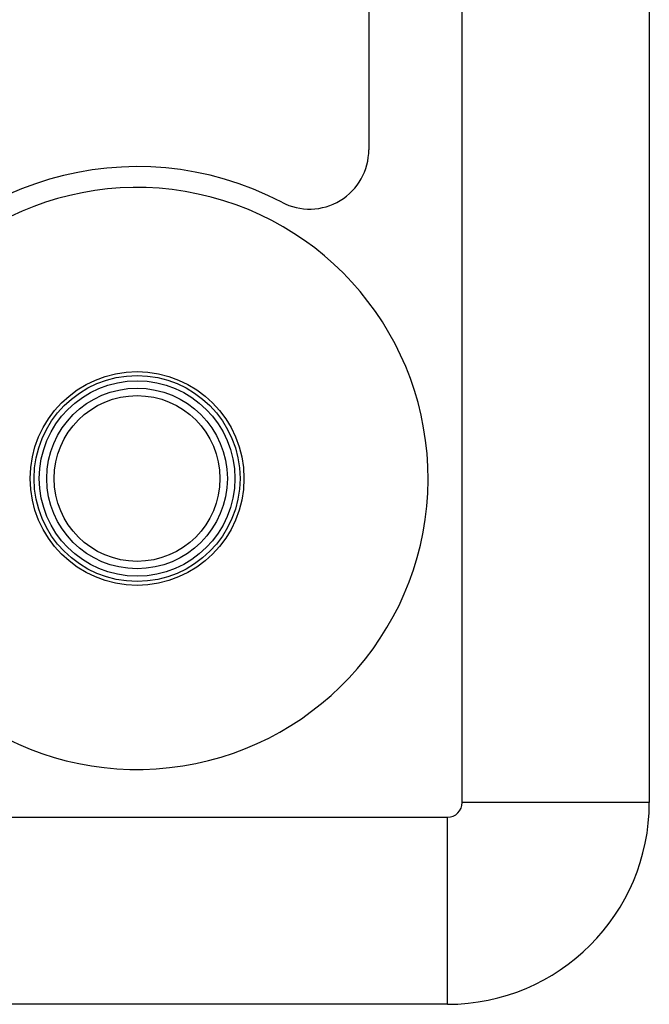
# Model space of a CAD drawing. Header units: inches. Extents: x 4 to 134, y 7 to 73.
# Tile 23 of 104: x 26.03 to 27.36, y 16.16 to 18.24. Entities that reach past the tile are written whole.
import ezdxf

# ---------------------------------------------------------------- set-up
doc = ezdxf.new("R2010")
doc.units = ezdxf.units.IN
doc.header["$MEASUREMENT"] = 0
doc.layers.add('Visible Edges(ANSI)', color=7, linetype='Continuous', lineweight=25)
doc.layers.add('Visible Tangent Edges(ANSI)', color=7, linetype='Continuous', lineweight=25)

msp = doc.modelspace()

# ---------------------------------------------------------------- linework, layer by layer
at = {"layer": 'Visible Edges(ANSI)'}
for p, q in [((26.9632, 16.5888), (26.9632, 19.6366)), ((27.3569, 19.6366), (27.3569, 16.5888)), ((26.7668, 19.3087), (26.7668, 17.9622)), ((4.808, 16.5578), (26.9322, 16.5578)), ((26.9322, 16.1641), (4.808, 16.1641))]:
    msp.add_line(p, q, dxfattribs=at)
msp.add_circle((26.2793, 17.2704), 0.19, dxfattribs=at)
for centre, radius, start, end in [((26.6418, 17.9622), 0.125, 242.3449, 0), ((26.2793, 17.2704), 0.656, 62.3449, 150.3313), ((26.2793, 17.2704), 0.6122, 195.6773, 158.6008), ((26.9322, 16.5888), 0.031, 270, 0), ((26.9322, 16.5888), 0.4247, 270, 0)]:
    msp.add_arc(centre, radius, start, end, dxfattribs=at)
at = {"layer": 'Visible Tangent Edges(ANSI)'}
for p, q in [((27.3569, 16.5888), (26.9632, 16.5888)), ((26.9322, 16.1641), (26.9322, 16.5578))]:
    msp.add_line(p, q, dxfattribs=at)
for radius in [0.2248, 0.2167, 0.2057, 0.1744]:
    msp.add_circle((26.2793, 17.2704), radius, dxfattribs=at)

doc.saveas('drawing.dxf')
